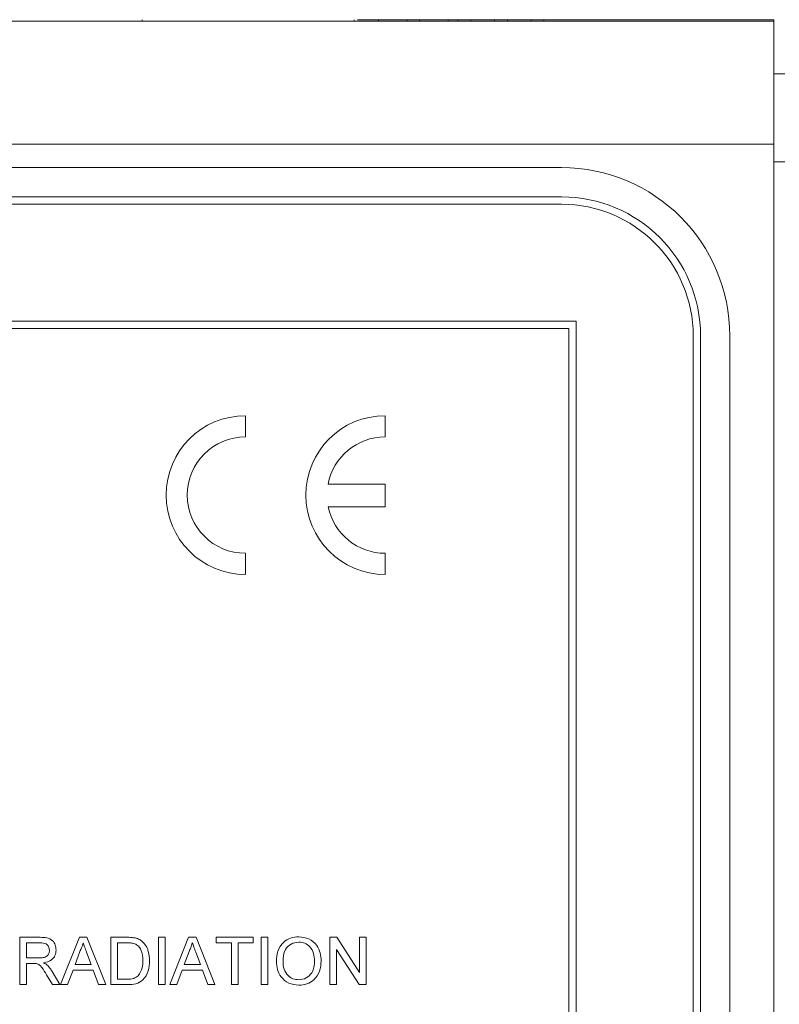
# Paper-space layout 'Sheet1' of a CAD drawing. Header units: millimetres. Extents: x 0 to 864, y 0 to 559.
# Tile 26 of 79: x 384 to 410, y 457 to 492. Entities that reach past the tile are written whole.
import ezdxf

# ---------------------------------------------------------------- set-up
doc = ezdxf.new("R2010")
doc.units = ezdxf.units.MM

psp = doc.layouts.new('Sheet1')

# ---------------------------------------------------------------- linework, layer by layer
at = {"color": 7, "linetype": 'Continuous', "lineweight": 15}
for p, q in [((318.601, 491.505), (410.041, 491.505)), ((388.12, 491.556), (388.12, 491.505)), ((395.476, 491.556), (395.476, 491.505)), ((395.592, 491.556), (396.327, 491.556)), ((396.327, 491.556), (396.327, 491.505)), ((397.315, 491.556), (396.327, 491.556)), ((397.315, 491.556), (397.315, 491.505)), ((397.75, 491.556), (397.315, 491.556)), ((397.75, 491.556), (397.75, 491.505)), ((398.738, 491.556), (397.75, 491.556)), ((398.738, 491.556), (398.738, 491.505)), ((398.738, 491.556), (399.093, 491.556)), ((399.093, 491.556), (399.093, 491.505)), ((399.528, 491.556), (399.093, 491.556)), ((400.345, 491.556), (399.528, 491.556)), ((399.528, 491.556), (399.528, 491.505)), ((400.345, 491.556), (400.345, 491.505)), ((400.8, 491.556), (400.345, 491.556)), ((400.8, 491.556), (400.8, 491.505)), ((401.622, 491.556), (400.8, 491.556)), ((401.622, 491.556), (401.622, 491.505)), ((402.057, 491.556), (401.622, 491.556)), ((402.057, 491.556), (402.057, 491.505)), ((402.057, 491.556), (410.041, 491.556)), ((410.041, 491.505), (410.041, 491.556)), ((410.041, 487.238), (410.041, 491.505)), ((410.041, 489.677), (410.429, 489.677)), ((410.041, 487.238), (318.601, 487.238)), ((410.041, 487.238), (410.041, 446.565)), ((410.429, 486.629), (410.041, 486.629)), ((402.675, 486.425), (339.683, 486.425)), ((402.675, 485.409), (339.683, 485.409)), ((402.675, 485.155), (339.683, 485.155)), ((403.183, 481.091), (339.175, 481.091)), ((403.183, 447.062), (403.183, 481.091)), ((402.929, 480.837), (339.429, 480.837)), ((402.929, 447.087), (402.929, 480.837)), ((407.247, 446.256), (407.247, 480.583)), ((407.501, 446.191), (407.501, 480.583)), ((408.517, 446.201), (408.517, 480.583)), ((391.704, 477.079), (391.704, 477.815)), ((396.553, 477.079), (396.553, 477.815)), ((396.553, 475.441), (394.571, 475.441)), ((396.553, 474.658), (396.553, 475.441)), ((394.576, 474.658), (396.553, 474.658)), ((391.704, 472.307), (391.704, 473.043)), ((396.553, 472.307), (396.553, 473.043)), ((383.868, 458.077), (383.868, 459.719)), ((383.868, 459.719), (384.581, 459.719)), ((384.589, 459.53), (384.1, 459.53)), ((384.1, 459.53), (384.1, 459.003)), ((385.286, 458.077), (385.938, 459.719)), ((385.938, 459.719), (386.199, 459.719)), ((386.199, 459.719), (386.852, 458.077)), ((387.027, 458.077), (387.027, 459.719)), ((387.027, 459.719), (387.589, 459.719)), ((387.592, 459.53), (387.259, 459.53)), ((387.259, 459.53), (387.259, 458.266)), ((388.691, 458.077), (388.691, 459.719)), ((388.691, 459.719), (388.922, 459.719)), ((388.922, 459.719), (388.922, 458.077)), ((389.077, 458.077), (389.729, 459.719)), ((389.729, 459.719), (389.99, 459.719)), ((389.99, 459.719), (390.642, 458.077)), ((390.691, 459.53), (390.691, 459.719)), ((390.691, 459.719), (391.976, 459.719)), ((391.218, 459.53), (390.691, 459.53)), ((391.218, 458.077), (391.218, 459.53)), ((391.976, 459.53), (391.449, 459.53)), ((391.449, 459.53), (391.449, 458.077)), ((391.976, 459.719), (391.976, 459.53)), ((392.25, 458.077), (392.25, 459.719)), ((392.25, 459.719), (392.481, 459.719)), ((392.481, 459.719), (392.481, 458.077)), ((394.629, 458.077), (394.629, 459.719)), ((394.629, 459.719), (394.874, 459.719)), ((394.874, 459.719), (395.661, 458.494)), ((395.661, 458.494), (395.661, 459.719)), ((395.661, 459.719), (395.893, 459.719)), ((395.893, 459.719), (395.893, 458.077)), ((385.957, 459.226), (385.789, 458.772)), ((386.349, 458.772), (386.19, 459.203)), ((389.747, 459.226), (389.579, 458.772)), ((390.14, 458.772), (389.98, 459.203)), ((395.648, 458.077), (394.861, 459.302)), ((394.861, 459.302), (394.861, 458.077)), ((384.1, 459.003), (384.54, 459.003)), ((384.337, 458.814), (384.1, 458.814)), ((384.1, 458.814), (384.1, 458.077)), ((384.997, 458.53), (385.266, 458.077)), ((385.719, 458.582), (385.532, 458.077)), ((386.419, 458.582), (385.719, 458.582)), ((385.789, 458.772), (386.349, 458.772)), ((386.606, 458.077), (386.419, 458.582)), ((389.509, 458.582), (389.322, 458.077)), ((390.21, 458.582), (389.509, 458.582)), ((389.579, 458.772), (390.14, 458.772)), ((390.396, 458.077), (390.21, 458.582)), ((385.001, 458.077), (384.796, 458.423)), ((387.259, 458.266), (387.597, 458.266)), ((384.1, 458.077), (383.868, 458.077)), ((385.266, 458.077), (385.001, 458.077)), ((385.532, 458.077), (385.286, 458.077)), ((386.852, 458.077), (386.606, 458.077)), ((387.615, 458.077), (387.027, 458.077)), ((388.922, 458.077), (388.691, 458.077)), ((389.322, 458.077), (389.077, 458.077)), ((390.642, 458.077), (390.396, 458.077)), ((391.449, 458.077), (391.218, 458.077)), ((392.481, 458.077), (392.25, 458.077)), ((394.861, 458.077), (394.629, 458.077)), ((395.893, 458.077), (395.648, 458.077))]:
    psp.add_line(p, q, dxfattribs=at)
for centre, radius, start, end in [((402.675, 480.583), 5.842, 0, 90), ((402.675, 480.583), 4.826, 0, 90), ((402.675, 480.583), 4.572, 0, 90), ((391.704, 475.061), 2.754, 90, 270), ((396.553, 475.061), 2.754, 90, 270), ((391.704, 475.061), 2.018, 90, 270), ((396.553, 475.061), 2.018, 90, 169.1619), ((396.553, 475.061), 2.018, 191.5245, 270)]:
    psp.add_arc(centre, radius, start, end, dxfattribs=at)
for points, knots in [([(384.581, 459.719), (384.657, 459.718), (384.807, 459.717), (385.009, 459.627), (385.114, 459.454), (385.126, 459.336), (385.132, 459.276)], [0, 0, 0, 0, 0.281671, 0.559202, 0.779411, 1, 1, 1, 1]), ([(384.9, 459.271), (384.895, 459.314), (384.885, 459.4), (384.771, 459.519), (384.658, 459.525), (384.589, 459.53)], [0, 0, 0, 0, 0.2804059, 0.5599807, 1, 1, 1, 1]), ([(386.069, 459.53), (386.053, 459.471), (386.025, 459.366), (385.978, 459.269), (385.957, 459.226)], [0, 0, 0, 0, 0.559915, 1, 1, 1, 1]), ([(386.19, 459.203), (386.167, 459.264), (386.127, 459.373), (386.087, 459.482), (386.069, 459.53)], [0, 0, 0, 0, 0.560002, 1, 1, 1, 1]), ([(387.589, 459.719), (387.643, 459.719), (387.741, 459.719), (387.837, 459.703), (387.879, 459.696)], [0, 0, 0, 0, 0.560174, 1, 1, 1, 1]), ([(387.863, 459.496), (387.813, 459.508), (387.724, 459.53), (387.632, 459.53), (387.592, 459.53)], [0, 0, 0, 0, 0.559255, 1, 1, 1, 1]), ([(388.143, 458.91), (388.136, 459.041), (388.125, 459.222), (387.994, 459.419), (387.907, 459.47), (387.863, 459.496)], [0, 0, 0, 0, 0.55915, 0.78004, 1, 1, 1, 1]), ([(387.879, 459.696), (387.928, 459.682), (388.014, 459.657), (388.086, 459.602), (388.118, 459.578)], [0, 0, 0, 0, 0.559847, 1, 1, 1, 1]), ([(388.118, 459.578), (388.166, 459.528), (388.263, 459.428), (388.356, 459.194), (388.368, 459.016), (388.375, 458.907)], [0, 0, 0, 0, 0.279769, 0.559929, 1, 1, 1, 1]), ([(389.859, 459.53), (389.844, 459.471), (389.816, 459.366), (389.768, 459.269), (389.747, 459.226)], [0, 0, 0, 0, 0.559915, 1, 1, 1, 1]), ([(389.98, 459.203), (389.958, 459.264), (389.917, 459.373), (389.877, 459.482), (389.859, 459.53)], [0, 0, 0, 0, 0.560002, 1, 1, 1, 1]), ([(392.776, 458.876), (392.784, 458.999), (392.8, 459.245), (392.992, 459.544), (393.266, 459.717), (393.46, 459.732), (393.556, 459.74)], [0, 0, 0, 0, 0.28057, 0.559575, 0.779561, 1, 1, 1, 1]), ([(393.558, 459.551), (393.465, 459.538), (393.281, 459.514), (393.028, 459.265), (393.015, 459.022), (393.008, 458.874)], [0, 0, 0, 0, 0.280128, 0.559653, 1, 1, 1, 1]), ([(393.556, 459.74), (393.677, 459.726), (393.919, 459.698), (394.185, 459.466), (394.315, 459.18), (394.328, 458.99), (394.334, 458.895)], [0, 0, 0, 0, 0.279564, 0.558584, 0.779087, 1, 1, 1, 1]), ([(394.103, 458.897), (394.097, 458.987), (394.086, 459.165), (393.963, 459.392), (393.769, 459.529), (393.628, 459.543), (393.558, 459.551)], [0, 0, 0, 0, 0.280797, 0.560068, 0.779984, 1, 1, 1, 1]), ([(384.54, 459.003), (384.588, 459.004), (384.683, 459.006), (384.814, 459.052), (384.887, 459.159), (384.896, 459.234), (384.9, 459.271)], [0, 0, 0, 0, 0.281563, 0.560238, 0.779872, 1, 1, 1, 1]), ([(385.132, 459.276), (385.125, 459.212), (385.111, 459.084), (384.96, 458.895), (384.796, 458.857), (384.696, 458.835)], [0, 0, 0, 0, 0.280517, 0.560502, 1, 1, 1, 1]), ([(384.451, 458.806), (384.43, 458.809), (384.392, 458.814), (384.354, 458.814), (384.337, 458.814)], [0, 0, 0, 0, 0.559853, 1, 1, 1, 1]), ([(384.796, 458.423), (384.746, 458.507), (384.675, 458.624), (384.561, 458.763), (384.488, 458.792), (384.451, 458.806)], [0, 0, 0, 0, 0.56088, 0.780729, 1, 1, 1, 1]), ([(384.696, 458.835), (384.722, 458.822), (384.767, 458.8), (384.806, 458.768), (384.824, 458.754)], [0, 0, 0, 0, 0.56012, 1, 1, 1, 1]), ([(388.375, 458.907), (388.367, 458.787), (388.35, 458.548), (388.183, 458.239), (387.899, 458.088), (387.71, 458.081), (387.615, 458.077)], [0, 0, 0, 0, 0.28084, 0.559952, 0.779068, 1, 1, 1, 1]), ([(387.985, 458.382), (388.04, 458.473), (388.139, 458.637), (388.142, 458.826), (388.143, 458.91)], [0, 0, 0, 0, 0.557452, 1, 1, 1, 1]), ([(393.555, 458.056), (393.437, 458.069), (393.199, 458.096), (392.937, 458.321), (392.8, 458.598), (392.784, 458.783), (392.776, 458.876)], [0, 0, 0, 0, 0.2796, 0.558765, 0.77931, 1, 1, 1, 1]), ([(393.008, 458.874), (393.013, 458.786), (393.024, 458.61), (393.157, 458.396), (393.348, 458.265), (393.485, 458.252), (393.554, 458.245)], [0, 0, 0, 0, 0.280657, 0.559885, 0.779849, 1, 1, 1, 1]), ([(393.554, 458.245), (393.644, 458.257), (393.825, 458.28), (394.011, 458.468), (394.093, 458.685), (394.1, 458.826), (394.103, 458.897)], [0, 0, 0, 0, 0.2791002, 0.558192, 0.7788064, 1, 1, 1, 1]), ([(394.334, 458.895), (394.324, 458.775), (394.303, 458.535), (394.112, 458.243), (393.838, 458.083), (393.65, 458.065), (393.555, 458.056)], [0, 0, 0, 0, 0.280353, 0.559502, 0.779635, 1, 1, 1, 1]), ([(384.824, 458.754), (384.86, 458.715), (384.926, 458.647), (384.975, 458.566), (384.997, 458.53)], [0, 0, 0, 0, 0.559794, 1, 1, 1, 1]), ([(387.597, 458.266), (387.677, 458.266), (387.819, 458.266), (387.935, 458.347), (387.985, 458.382)], [0, 0, 0, 0, 0.561861, 1, 1, 1, 1])]:
    psp.add_open_spline(points, degree=3, knots=knots, dxfattribs=at)

doc.saveas('drawing.dxf')
